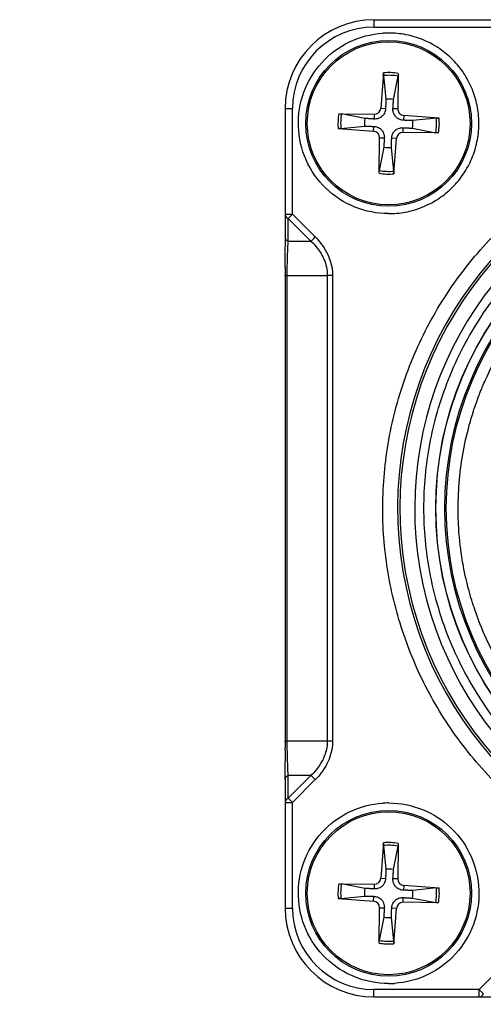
# Model space of a CAD drawing. Header units: millimetres. Extents: x 0 to 2376, y 0 to 1680.
# Tile 29 of 61: x 1205 to 1221, y 739 to 772. Entities that reach past the tile are written whole.
import ezdxf

# ---------------------------------------------------------------- set-up
doc = ezdxf.new("R2010")
doc.units = ezdxf.units.MM
doc.header["$LTSCALE"] = 0.2
doc.styles.add('Rainbow-4.0 Style', font='malgunsl.ttf')
doc.dimstyles.new('Rainbow-4.0 Style', dxfattribs={"dimtxt": 3.5, "dimasz": 2.5, "dimexe": 1, "dimexo": 1, "dimgap": 1, "dimtad": 1, "dimdsep": 46, "dimtxsty": 'Rainbow-4.0 Style', "dimcen": 0, "dimclrd": 251, "dimclre": 251, "dimclrt": 7, "dimazin": 3, "dimtp": 0.1, "dimtm": 0.1, "dimtfac": 0.61, "dimtmove": 0, "dimatfit": 3, "dimfxl": 1, "dimlwd": -1, "dimlwe": -1, "dimarcsym": 1})

# ---------------------------------------------------------------- blocks, each defined once
blk = doc.blocks.new('A$C497ffb74')
for p, q in [((-47.5, 57.5), (-47.5, 57.25)), ((-47.5, 57.5), (-43.105, 57.5)), ((-47.5, 57.25), (-43.511, 57.25)), ((-47.177, 55.703), (-47.262, 54.514)), ((-47.179, 55.612), (-47.095, 54.815)), ((-46.835, 54.804), (-46.683, 55.591)), ((-46.676, 55.682), (-46.694, 54.49)), ((-50.5, 54.5), (-50.25, 54.5)), ((-50.5, 54.5), (-50.5, 50.163)), ((-50.25, 50.933), (-50.25, 54.5)), ((-48.682, 54.324), (-47.49, 54.306)), ((-47.804, 54.165), (-48.591, 54.317)), ((-47.49, 54.306), (-47.492, 54.146)), ((-47.262, 54.514), (-47.103, 54.503)), ((-46.694, 54.49), (-46.854, 54.492)), ((-46.486, 54.262), (-46.497, 54.103)), ((-45.297, 54.177), (-46.486, 54.262)), ((-48.612, 53.821), (-47.815, 53.905)), ((-47.514, 53.738), (-47.503, 53.897)), ((-45.388, 54.179), (-46.185, 54.095)), ((-48.703, 53.823), (-47.514, 53.738)), ((-46.51, 53.694), (-46.508, 53.854)), ((-45.318, 53.676), (-46.51, 53.694)), ((-46.196, 53.835), (-45.409, 53.683)), ((-47.324, 52.318), (-47.306, 53.51)), ((-47.306, 53.51), (-47.146, 53.508)), ((-46.738, 53.486), (-46.897, 53.497)), ((-46.823, 52.297), (-46.738, 53.486)), ((-47.165, 53.196), (-47.317, 52.409)), ((-46.821, 52.388), (-46.905, 53.185)), ((-50.5, 50.933), (-50.25, 50.933)), ((-50.394, 50.789), (-50.25, 50.933)), ((-50.25, 50.933), (-49.48, 50.163)), ((-50.394, 50.789), (-49.625, 50.019)), ((-50.394, 50.019), (-50.394, 50.789)), ((-50.394, 50.019), (-49.625, 50.019)), ((-50.5, 48.864), (-50.427, 48.864)), ((-50.5, 48.864), (-50.5, 33.136)), ((-50.427, 48.864), (-49.073, 48.864)), ((-50.427, 33.136), (-50.427, 48.864)), ((-48.896, 48.864), (-49.073, 48.864)), ((-49.073, 48.864), (-49.073, 33.136)), ((-48.896, 48.864), (-48.896, 33.136)), ((-45.526, 43.569), (-45.529, 43.569)), ((-44.073, 37.536), (-44.073, 37.536)), ((-50.427, 33.136), (-50.5, 33.136)), ((-49.073, 33.136), (-50.427, 33.136)), ((-48.896, 33.136), (-49.073, 33.136)), ((-49.625, 31.981), (-50.394, 31.981)), ((-49.625, 31.981), (-50.394, 31.211)), ((-50.394, 31.211), (-50.394, 31.981)), ((-50.5, 31.837), (-50.5, 27.5)), ((-49.48, 31.837), (-50.25, 31.067)), ((-50.5, 31.067), (-50.25, 31.067)), ((-50.394, 31.211), (-50.25, 31.067)), ((-50.25, 27.5), (-50.25, 31.067)), ((-49.5, 29.748), (-49.5, 29.748)), ((-47.177, 29.703), (-47.262, 28.514)), ((-47.179, 29.612), (-47.095, 28.815)), ((-46.676, 29.682), (-46.694, 28.49)), ((-46.835, 28.804), (-46.683, 29.591)), ((-48.682, 28.324), (-47.49, 28.306)), ((-47.804, 28.165), (-48.591, 28.317)), ((-47.49, 28.306), (-47.492, 28.146)), ((-47.262, 28.514), (-47.103, 28.503)), ((-46.694, 28.49), (-46.854, 28.492)), ((-46.486, 28.262), (-46.497, 28.103)), ((-45.297, 28.177), (-46.486, 28.262)), ((-45.388, 28.179), (-46.185, 28.095)), ((-48.703, 27.823), (-47.514, 27.738)), ((-48.612, 27.821), (-47.815, 27.905)), ((-47.514, 27.738), (-47.503, 27.897)), ((-46.51, 27.694), (-46.508, 27.854)), ((-45.318, 27.676), (-46.51, 27.694)), ((-46.196, 27.835), (-45.409, 27.683)), ((-50.5, 27.5), (-50.25, 27.5)), ((-47.324, 26.318), (-47.306, 27.51)), ((-47.306, 27.51), (-47.146, 27.508)), ((-46.738, 27.486), (-46.897, 27.497)), ((-46.823, 26.297), (-46.738, 27.486)), ((-47.165, 27.196), (-47.317, 26.409)), ((-46.821, 26.388), (-46.905, 27.185)), ((-43.944, 24.75), (-43.175, 25.52)), ((-43.944, 24.75), (-47.5, 24.75)), ((-47.5, 24.5), (-47.5, 24.75)), ((-43.944, 24.75), (-43.8, 24.606)), ((-43.944, 24.5), (-43.944, 24.75)), ((-47.5, 24.5), (-43.175, 24.5))]:
    blk.add_line(p, q)
for centre, radius in [((-47, 54), 2.8), ((-47, 54), 2.75), ((-34, 41), 11.407), ((-34, 41), 11.403), ((-34, 41), 11.099), ((-34, 41), 11.051), ((-47, 28), 2.8), ((-47, 28), 2.75)]:
    blk.add_circle(centre, radius)
for centre, radius, start, end in [((-47.5, 54.5), 3, 90, 180), ((-47.5, 54.5), 2.75, 90, 180), ((-46.999, 54), 3.05, 90.0208, 93.7768), ((-47, 54), 1.622, 78.721, 96.3368), ((-47, 54), 1.713, 79.1105, 95.9474), ((-47, 54), 0.82, 78.4144, 96.6435), ((-47, 54), 1.713, 169.1105, 185.9474), ((-47, 54), 1.622, 168.721, 186.3368), ((-47.487, 54.531), 0.225, 269.141, 355.9169), ((-46.469, 54.487), 0.225, 179.141, 265.9169), ((-47, 54), 0.82, 168.4144, 186.6435), ((-47, 54), 0.82, 348.4144, 6.6435), ((-47, 54), 1.622, 348.721, 6.3368), ((-47, 54), 1.713, 349.1105, 5.9474), ((-47.531, 53.513), 0.225, 359.141, 85.9169), ((-46.513, 53.469), 0.225, 89.141, 175.9169), ((-47, 54), 0.82, 258.4144, 276.6435), ((-34, 41), 12.697, 114.3067, 65.6933), ((-47, 54), 1.713, 259.1105, 275.9474), ((-47, 54), 1.622, 258.721, 276.3368), ((-34, 41), 12.619, 114.4631, 65.5369), ((-47.002, 54), 3.05, 270.0414, 273.7974), ((-44.005, 44.65), 0.4, 251.095, 252.7438), ((-44.005, 37.35), 0.4, 109.1631, 109.3415), ((-46.999, 28.001), 3.049, 90.0201, 93.7774), ((-47, 28), 1.622, 78.721, 96.3368), ((-47, 28), 1.713, 79.1105, 95.9474), ((-47, 28), 0.82, 78.4144, 96.6435), ((-47, 28), 1.713, 169.1105, 185.9474), ((-47, 28), 1.622, 168.721, 186.3368), ((-47.487, 28.531), 0.225, 269.141, 355.9169), ((-46.469, 28.487), 0.225, 179.141, 265.9169), ((-47, 28), 0.82, 168.4144, 186.6435), ((-47, 28), 0.82, 348.4144, 6.6435), ((-47, 28), 1.622, 348.721, 6.3368), ((-47, 28), 1.713, 349.1105, 5.9474), ((-47.531, 27.513), 0.225, 359.141, 85.9169), ((-46.513, 27.469), 0.225, 89.141, 175.9169), ((-47.5, 27.5), 3, 180, 270), ((-47.5, 27.5), 2.75, 180, 270), ((-47, 28), 0.82, 258.4144, 276.6435), ((-47, 28), 1.713, 259.1105, 275.9474), ((-47, 28), 1.622, 258.721, 276.3368), ((-47.002, 28), 3.05, 270.0414, 273.7974)]:
    blk.add_arc(centre, radius, start, end)
for centre, major_axis, ratio, start_param, end_param in [((-34, 41), (2.909, -11.765), 0.999998, 3.326169, 6.040807), ((-50.25, 50.933), (-0.25, 0), 0.707107, 6.283185, 7.238507), ((-50.25, 50.163), (-0.25, 0), 0.707144, 6.283172, 7.238499), ((-49.48, 50.163), (-0.177, -0.177), 0.000012, 0.615486, 1.570821), ((-50.25, 31.837), (-0.25, 0), 0.707101, 5.327889, 6.283222), ((-49.48, 31.837), (-0.177, 0.177), 0.000012, 4.712367, 5.667705), ((-50.25, 31.067), (-0.25, 0), 0.707107, 5.327872, 6.283182), ((-43.944, 24.75), (0, -0.25), 0.707107, 6.283185, 7.238507)]:
    blk.add_ellipse(centre, major_axis=major_axis, ratio=ratio, start_param=start_param, end_param=end_param)
for points, knots in [([(-47, 50.95), (-47.398, 50.951), (-47.779, 51.025), (-48.145, 51.173), (-48.511, 51.321), (-48.836, 51.532), (-49.121, 51.808), (-49.406, 52.084), (-49.629, 52.402), (-49.789, 52.763), (-49.949, 53.124), (-50.036, 53.503), (-50.048, 53.9), (-50.061, 54.298), (-50, 54.681), (-49.865, 55.051), (-49.729, 55.421), (-49.527, 55.754), (-49.26, 56.048), (-48.993, 56.343), (-48.681, 56.576), (-48.325, 56.747), (-47.969, 56.919), (-47.594, 57.017), (-47.2, 57.043)], [0, 0, 0, 0, 0.125, 0.125, 0.125, 0.25, 0.25, 0.25, 0.375, 0.375, 0.375, 0.5, 0.5, 0.5, 0.625, 0.625, 0.625, 0.75, 0.75, 0.75, 0.875, 0.875, 0.875, 1, 1, 1, 1]), ([(-47.179, 55.612), (-47.18, 55.617), (-47.18, 55.624), (-47.18, 55.64), (-47.18, 55.652), (-47.179, 55.676), (-47.178, 55.691), (-47.177, 55.703)], [0.03461835, 0.03461835, 0.03461835, 0.03461835, 0.03765262, 0.03765262, 0.04141077, 0.04141077, 0.04522071, 0.04522071, 0.04522071, 0.04522071]), ([(-46.676, 55.682), (-46.677, 55.669), (-46.677, 55.654), (-46.678, 55.631), (-46.679, 55.618), (-46.681, 55.602), (-46.682, 55.596), (-46.683, 55.591)], [0.01516537, 0.01516537, 0.01516537, 0.01516537, 0.01897531, 0.01897531, 0.02273345, 0.02273345, 0.02576772, 0.02576772, 0.02576772, 0.02576772]), ([(-48.682, 54.324), (-48.669, 54.323), (-48.654, 54.323), (-48.631, 54.322), (-48.618, 54.321), (-48.602, 54.319), (-48.596, 54.318), (-48.591, 54.317)], [0.01516537, 0.01516537, 0.01516537, 0.01516537, 0.01897531, 0.01897531, 0.02273345, 0.02273345, 0.02576772, 0.02576772, 0.02576772, 0.02576772]), ([(-47.103, 54.503), (-47.104, 54.463), (-47.112, 54.423), (-47.133, 54.362), (-47.146, 54.335), (-47.179, 54.284), (-47.199, 54.26), (-47.242, 54.221), (-47.268, 54.203), (-47.321, 54.174), (-47.349, 54.164), (-47.412, 54.148), (-47.453, 54.143), (-47.492, 54.146)], [0.17143637, 0.17143637, 0.17143637, 0.17143637, 0.18383716, 0.18383716, 0.19255902, 0.19255902, 0.20128088, 0.20128088, 0.21000275, 0.21000275, 0.21872461, 0.21872461, 0.2311254, 0.2311254, 0.2311254, 0.2311254]), ([(-46.497, 54.103), (-46.537, 54.104), (-46.577, 54.112), (-46.638, 54.133), (-46.665, 54.146), (-46.716, 54.179), (-46.74, 54.199), (-46.779, 54.242), (-46.797, 54.268), (-46.826, 54.321), (-46.836, 54.349), (-46.852, 54.412), (-46.857, 54.453), (-46.854, 54.492)], [0.17143637, 0.17143637, 0.17143637, 0.17143637, 0.18383716, 0.18383716, 0.19255902, 0.19255902, 0.20128088, 0.20128088, 0.21000275, 0.21000275, 0.21872461, 0.21872461, 0.2311254, 0.2311254, 0.2311254, 0.2311254]), ([(-47.503, 53.897), (-47.463, 53.896), (-47.423, 53.888), (-47.362, 53.867), (-47.335, 53.854), (-47.284, 53.821), (-47.26, 53.801), (-47.221, 53.758), (-47.203, 53.732), (-47.174, 53.679), (-47.164, 53.651), (-47.148, 53.588), (-47.143, 53.547), (-47.146, 53.508)], [0.17143637, 0.17143637, 0.17143637, 0.17143637, 0.18383716, 0.18383716, 0.19255902, 0.19255902, 0.20128088, 0.20128088, 0.21000275, 0.21000275, 0.21872461, 0.21872461, 0.2311254, 0.2311254, 0.2311254, 0.2311254]), ([(-45.388, 54.179), (-45.383, 54.18), (-45.376, 54.18), (-45.36, 54.18), (-45.348, 54.18), (-45.324, 54.179), (-45.309, 54.178), (-45.297, 54.177)], [0.03461835, 0.03461835, 0.03461835, 0.03461835, 0.03765262, 0.03765262, 0.04141077, 0.04141077, 0.04522071, 0.04522071, 0.04522071, 0.04522071]), ([(-48.612, 53.821), (-48.617, 53.82), (-48.624, 53.82), (-48.64, 53.82), (-48.652, 53.82), (-48.676, 53.821), (-48.691, 53.822), (-48.703, 53.823)], [0.03461835, 0.03461835, 0.03461835, 0.03461835, 0.03765262, 0.03765262, 0.04141077, 0.04141077, 0.04522071, 0.04522071, 0.04522071, 0.04522071]), ([(-46.897, 53.497), (-46.896, 53.537), (-46.888, 53.577), (-46.867, 53.638), (-46.854, 53.665), (-46.821, 53.716), (-46.801, 53.74), (-46.758, 53.779), (-46.732, 53.797), (-46.679, 53.826), (-46.651, 53.836), (-46.588, 53.852), (-46.547, 53.857), (-46.508, 53.854)], [0.17143637, 0.17143637, 0.17143637, 0.17143637, 0.18383716, 0.18383716, 0.19255902, 0.19255902, 0.20128088, 0.20128088, 0.21000275, 0.21000275, 0.21872461, 0.21872461, 0.2311254, 0.2311254, 0.2311254, 0.2311254]), ([(-45.318, 53.676), (-45.331, 53.677), (-45.346, 53.677), (-45.369, 53.678), (-45.382, 53.679), (-45.398, 53.681), (-45.404, 53.682), (-45.409, 53.683)], [0.01516537, 0.01516537, 0.01516537, 0.01516537, 0.01897531, 0.01897531, 0.02273345, 0.02273345, 0.02576772, 0.02576772, 0.02576772, 0.02576772]), ([(-34, 27.803), (-34.722, 27.803), (-35.428, 27.859), (-36.119, 27.971), (-36.835, 28.088), (-37.548, 28.267), (-38.257, 28.508), (-38.981, 28.755), (-39.679, 29.062), (-40.35, 29.431), (-41.026, 29.802), (-41.665, 30.229), (-42.266, 30.712), (-42.863, 31.191), (-43.42, 31.728), (-43.939, 32.322), (-44.446, 32.903), (-44.894, 33.513), (-45.282, 34.153), (-45.662, 34.778), (-45.987, 35.431), (-46.258, 36.111), (-46.524, 36.776), (-46.734, 37.459), (-46.888, 38.158), (-47.043, 38.863), (-47.14, 39.565), (-47.18, 40.264), (-47.22, 40.989), (-47.199, 41.723), (-47.116, 42.468), (-47.031, 43.228), (-46.88, 43.975), (-46.665, 44.711), (-46.448, 45.451), (-46.169, 46.166), (-45.826, 46.857), (-45.487, 47.543), (-45.083, 48.203), (-44.615, 48.837), (-44.157, 49.457), (-43.657, 50.026), (-43.116, 50.543), (-42.587, 51.048), (-42.02, 51.507), (-41.414, 51.918), (-40.821, 52.32), (-40.2, 52.672), (-39.55, 52.974)], [0, 0, 0, 0, 0.0625, 0.0625, 0.0625, 0.125, 0.125, 0.125, 0.1875, 0.1875, 0.1875, 0.25, 0.25, 0.25, 0.3125, 0.3125, 0.3125, 0.375, 0.375, 0.375, 0.4375, 0.4375, 0.4375, 0.5, 0.5, 0.5, 0.5625, 0.5625, 0.5625, 0.625, 0.625, 0.625, 0.6875, 0.6875, 0.6875, 0.75, 0.75, 0.75, 0.8125, 0.8125, 0.8125, 0.875, 0.875, 0.875, 0.9375, 0.9375, 0.9375, 1, 1, 1, 1]), ([(-34, 29.193), (-34.741, 29.193), (-35.461, 29.258), (-36.158, 29.388), (-36.892, 29.524), (-37.621, 29.736), (-38.346, 30.022), (-39.091, 30.317), (-39.8, 30.685), (-40.471, 31.125), (-41.149, 31.569), (-41.775, 32.078), (-42.348, 32.652), (-42.916, 33.219), (-43.428, 33.852), (-43.884, 34.551), (-44.326, 35.23), (-44.691, 35.931), (-44.978, 36.654), (-45.116, 37.005), (-45.241, 37.371), (-45.35, 37.754), (-45.456, 38.125), (-45.543, 38.491), (-45.609, 38.852), (-45.741, 39.561), (-45.806, 40.277), (-45.807, 41), (-45.807, 41.741), (-45.742, 42.46), (-45.612, 43.158), (-45.476, 43.892), (-45.264, 44.621), (-44.978, 45.346), (-44.683, 46.091), (-44.315, 46.8), (-43.875, 47.471), (-43.431, 48.149), (-42.922, 48.775), (-42.348, 49.348), (-41.781, 49.916), (-41.148, 50.428), (-40.449, 50.884), (-39.77, 51.326), (-39.069, 51.691), (-38.346, 51.978), (-37.995, 52.116), (-37.629, 52.241), (-37.246, 52.35), (-36.875, 52.456), (-36.509, 52.543), (-36.148, 52.609), (-35.439, 52.741), (-34.723, 52.807), (-34, 52.807)], [0, 0, 0, 0, 0.0625, 0.0625, 0.0625, 0.125, 0.125, 0.125, 0.1875, 0.1875, 0.1875, 0.25, 0.25, 0.25, 0.3125, 0.3125, 0.3125, 0.375, 0.375, 0.375, 0.40625, 0.40625, 0.40625, 0.4375, 0.4375, 0.4375, 0.5, 0.5, 0.5, 0.5625, 0.5625, 0.5625, 0.625, 0.625, 0.625, 0.6875, 0.6875, 0.6875, 0.75, 0.75, 0.75, 0.8125, 0.8125, 0.8125, 0.875, 0.875, 0.875, 0.90625, 0.90625, 0.90625, 0.9375, 0.9375, 0.9375, 1, 1, 1, 1]), ([(-47.324, 52.318), (-47.323, 52.331), (-47.323, 52.346), (-47.322, 52.369), (-47.321, 52.382), (-47.319, 52.398), (-47.318, 52.404), (-47.317, 52.409)], [0.01516537, 0.01516537, 0.01516537, 0.01516537, 0.01897531, 0.01897531, 0.02273345, 0.02273345, 0.02576772, 0.02576772, 0.02576772, 0.02576772]), ([(-46.821, 52.388), (-46.82, 52.383), (-46.82, 52.376), (-46.82, 52.36), (-46.82, 52.348), (-46.821, 52.324), (-46.822, 52.309), (-46.823, 52.297)], [0.03461835, 0.03461835, 0.03461835, 0.03461835, 0.03765262, 0.03765262, 0.04141077, 0.04141077, 0.04522071, 0.04522071, 0.04522071, 0.04522071]), ([(-34, 30.349), (-34.65, 30.349), (-35.299, 30.408), (-35.938, 30.526), (-36.272, 30.588), (-36.603, 30.666), (-36.929, 30.761), (-36.958, 30.769), (-37.015, 30.785), (-37.099, 30.811), (-37.182, 30.836), (-37.293, 30.871), (-37.43, 30.917), (-37.554, 30.959), (-37.656, 30.996), (-37.738, 31.026), (-37.819, 31.057), (-37.88, 31.08), (-37.921, 31.096), (-37.998, 31.127), (-38.118, 31.175), (-38.279, 31.246), (-38.44, 31.317), (-38.642, 31.411), (-38.88, 31.535), (-39.25, 31.727), (-39.56, 31.915), (-39.818, 32.083), (-39.944, 32.166), (-40.083, 32.26), (-40.232, 32.367), (-40.381, 32.474), (-40.541, 32.595), (-40.71, 32.731), (-40.922, 32.902), (-41.094, 33.054), (-41.229, 33.178), (-41.365, 33.303), (-41.464, 33.401), (-41.532, 33.468), (-42.044, 33.981), (-42.504, 34.546), (-42.903, 35.152), (-43.301, 35.758), (-43.637, 36.405), (-43.904, 37.079), (-43.938, 37.165), (-43.986, 37.29), (-44.045, 37.455), (-44.103, 37.62), (-44.172, 37.825), (-44.244, 38.073), (-44.353, 38.451), (-44.425, 38.78), (-44.476, 39.053), (-44.525, 39.319), (-44.575, 39.643), (-44.609, 40.026), (-44.63, 40.265), (-44.64, 40.467), (-44.646, 40.629), (-44.651, 40.791), (-44.651, 40.915), (-44.651, 41), (-44.651, 41.65), (-44.592, 42.299), (-44.474, 42.938), (-44.412, 43.272), (-44.334, 43.603), (-44.239, 43.929), (-44.231, 43.958), (-44.215, 44.014), (-44.19, 44.098), (-44.164, 44.182), (-44.13, 44.293), (-44.083, 44.43), (-44.041, 44.554), (-44.004, 44.656), (-43.974, 44.738), (-43.943, 44.819), (-43.92, 44.88), (-43.904, 44.921), (-43.873, 44.998), (-43.825, 45.118), (-43.754, 45.279), (-43.683, 45.44), (-43.589, 45.642), (-43.465, 45.88), (-43.273, 46.25), (-43.085, 46.56), (-42.917, 46.818), (-42.834, 46.944), (-42.74, 47.083), (-42.633, 47.232), (-42.526, 47.381), (-42.405, 47.541), (-42.269, 47.71), (-42.098, 47.922), (-41.946, 48.094), (-41.822, 48.229), (-41.697, 48.365), (-41.599, 48.464), (-41.532, 48.532), (-41.019, 49.044), (-40.454, 49.504), (-39.848, 49.903), (-39.242, 50.301), (-38.595, 50.637), (-37.921, 50.904), (-37.835, 50.937), (-37.71, 50.986), (-37.545, 51.045), (-37.38, 51.103), (-37.175, 51.172), (-36.927, 51.244), (-36.549, 51.353), (-36.221, 51.425), (-35.947, 51.476), (-35.682, 51.525), (-35.358, 51.575), (-34.974, 51.609), (-34.736, 51.63), (-34.535, 51.64), (-34.372, 51.645), (-34.21, 51.651), (-34.086, 51.651), (-34, 51.651)], [0, 0, 0, 0, 0.0625, 0.0625, 0.0625, 0.09375, 0.09375, 0.09375, 0.101562, 0.101562, 0.101562, 0.109375, 0.109375, 0.109375, 0.117188, 0.117188, 0.117188, 0.125, 0.125, 0.125, 0.140625, 0.140625, 0.140625, 0.15625, 0.15625, 0.15625, 0.1875, 0.1875, 0.1875, 0.203125, 0.203125, 0.203125, 0.21875, 0.21875, 0.21875, 0.234375, 0.234375, 0.234375, 0.25, 0.25, 0.25, 0.3125, 0.3125, 0.3125, 0.375, 0.375, 0.375, 0.390625, 0.390625, 0.390625, 0.40625, 0.40625, 0.40625, 0.4375, 0.4375, 0.4375, 0.46875, 0.46875, 0.46875, 0.484375, 0.484375, 0.484375, 0.5, 0.5, 0.5, 0.5625, 0.5625, 0.5625, 0.59375, 0.59375, 0.59375, 0.601562, 0.601562, 0.601562, 0.609375, 0.609375, 0.609375, 0.617188, 0.617188, 0.617188, 0.625, 0.625, 0.625, 0.640625, 0.640625, 0.640625, 0.65625, 0.65625, 0.65625, 0.6875, 0.6875, 0.6875, 0.703125, 0.703125, 0.703125, 0.71875, 0.71875, 0.71875, 0.734375, 0.734375, 0.734375, 0.75, 0.75, 0.75, 0.8125, 0.8125, 0.8125, 0.875, 0.875, 0.875, 0.890625, 0.890625, 0.890625, 0.90625, 0.90625, 0.90625, 0.9375, 0.9375, 0.9375, 0.96875, 0.96875, 0.96875, 0.984375, 0.984375, 0.984375, 1, 1, 1, 1]), ([(-50.5, 50.163), (-50.5, 50.162), (-50.5, 50.082), (-50.501, 49.886), (-50.501, 49.87), (-50.501, 49.853), (-50.501, 49.837)], [0.0000022, 0.0000022, 0.0000022, 0.0000022, 0.25, 0.25, 0.25, 0.294964, 0.294964, 0.294964, 0.294964]), ([(-50.427, 48.864), (-50.427, 48.898), (-50.427, 48.932), (-50.427, 48.966), (-50.426, 49.117), (-50.423, 49.265), (-50.419, 49.404), (-50.418, 49.434), (-50.417, 49.463), (-50.416, 49.491), (-50.415, 49.518), (-50.413, 49.619), (-50.407, 49.772), (-50.402, 49.881), (-50.398, 49.957), (-50.395, 50.009), (-50.395, 50.012), (-50.395, 50.016), (-50.394, 50.019)], [0, 0, 0, 0, 0.078565, 0.078565, 0.078565, 0.426328, 0.426328, 0.426328, 0.5, 0.5, 0.5, 0.75, 0.75, 0.75, 0.983944, 0.983944, 0.983944, 1, 1, 1, 1]), ([(-49.625, 50.019), (-49.622, 50.016), (-49.601, 49.998), (-49.565, 49.961), (-49.526, 49.921), (-49.469, 49.86), (-49.401, 49.772), (-49.313, 49.656), (-49.26, 49.559), (-49.226, 49.491), (-49.212, 49.463), (-49.199, 49.435), (-49.187, 49.406), (-49.115, 49.234), (-49.074, 49.05), (-49.073, 48.864)], [0.000013, 0.000013, 0.000013, 0.000013, 0.1194582, 0.1194582, 0.1194582, 0.25, 0.25, 0.25, 0.5, 0.5, 0.5, 0.5722247, 0.5722247, 0.5722247, 1, 1, 1, 1]), ([(-49.48, 50.163), (-49.308, 49.992), (-49.159, 49.791), (-49.055, 49.566), (-49.041, 49.535), (-49.028, 49.504), (-49.016, 49.473), (-48.929, 49.252), (-48.897, 49.043), (-48.896, 48.864)], [-1, -1, -1, -1, -0.5, -0.5, -0.5, -0.4388658, -0.4388658, -0.4388658, -0.0000005, -0.0000005, -0.0000005, -0.0000005]), ([(-50.501, 49.137), (-50.501, 49.313), (-50.501, 49.486), (-50.501, 49.711), (-50.501, 49.775), (-50.501, 49.837)], [0, 0, 0, 0, 0.05365823, 0.05365823, 0.07601571, 0.07601571, 0.07601571, 0.07601571]), ([(-50.394, 31.981), (-50.395, 31.984), (-50.396, 32.002), (-50.398, 32.039), (-50.4, 32.079), (-50.403, 32.14), (-50.407, 32.228), (-50.411, 32.344), (-50.414, 32.441), (-50.416, 32.509), (-50.417, 32.537), (-50.418, 32.565), (-50.419, 32.594), (-50.423, 32.766), (-50.426, 32.95), (-50.427, 33.136)], [0.0000075, 0.0000075, 0.0000075, 0.0000075, 0.1195135, 0.1195135, 0.1195135, 0.25, 0.25, 0.25, 0.5, 0.5, 0.5, 0.5722247, 0.5722247, 0.5722247, 1, 1, 1, 1]), ([(-49.073, 33.136), (-49.073, 33.102), (-49.075, 33.068), (-49.077, 33.034), (-49.089, 32.884), (-49.127, 32.735), (-49.186, 32.596), (-49.198, 32.566), (-49.212, 32.537), (-49.226, 32.509), (-49.24, 32.482), (-49.285, 32.381), (-49.401, 32.228), (-49.469, 32.139), (-49.527, 32.078), (-49.567, 32.038), (-49.6, 32.004), (-49.62, 31.986), (-49.625, 31.981)], [0, 0, 0, 0, 0.0783483, 0.0783483, 0.0783483, 0.4263239, 0.4263239, 0.4263239, 0.5, 0.5, 0.5, 0.75, 0.75, 0.75, 0.8857961, 0.8857961, 0.8857961, 0.9999955, 0.9999955, 0.9999955, 0.9999955]), ([(-48.896, 33.136), (-48.897, 32.955), (-48.929, 32.747), (-49.015, 32.529), (-49.027, 32.498), (-49.04, 32.466), (-49.055, 32.435), (-49.092, 32.355), (-49.148, 32.246), (-49.238, 32.12), (-49.378, 31.923), (-49.475, 31.842), (-49.48, 31.837)], [-1, -1, -1, -1, -0.5625416, -0.5625416, -0.5625416, -0.5, -0.5, -0.5, -0.25, -0.25, -0.25, -0.0000005, -0.0000005, -0.0000005, -0.0000005]), ([(-50.501, 32.835), (-50.501, 32.779), (-50.501, 32.724), (-50.501, 32.669), (-50.501, 32.639), (-50.501, 32.596), (-50.501, 32.543), (-50.501, 32.538), (-50.501, 32.532), (-50.501, 32.527), (-50.501, 32.501), (-50.501, 32.475), (-50.501, 32.449)], [0.2414533, 0.2414533, 0.2414533, 0.2414533, 0.35, 0.35, 0.35, 0.425, 0.425, 0.425, 0.4352378, 0.4352378, 0.4352378, 0.4864905, 0.4864905, 0.4864905, 0.4864905]), ([(-47, 24.95), (-47.398, 24.951), (-47.779, 25.025), (-48.145, 25.173), (-48.511, 25.321), (-48.836, 25.532), (-49.121, 25.808), (-49.406, 26.084), (-49.629, 26.402), (-49.789, 26.763), (-49.949, 27.124), (-50.036, 27.503), (-50.048, 27.9), (-50.061, 28.298), (-50, 28.681), (-49.865, 29.051), (-49.729, 29.421), (-49.527, 29.754), (-49.26, 30.048), (-48.993, 30.343), (-48.681, 30.576), (-48.325, 30.747), (-47.969, 30.919), (-47.594, 31.017), (-47.2, 31.043)], [0, 0, 0, 0, 0.125, 0.125, 0.125, 0.25, 0.25, 0.25, 0.375, 0.375, 0.375, 0.5, 0.5, 0.5, 0.625, 0.625, 0.625, 0.75, 0.75, 0.75, 0.875, 0.875, 0.875, 1, 1, 1, 1]), ([(-47, 31.05), (-46.602, 31.049), (-46.221, 30.975), (-45.855, 30.827), (-45.489, 30.679), (-45.164, 30.468), (-44.879, 30.192), (-44.594, 29.916), (-44.371, 29.598), (-44.211, 29.237), (-44.051, 28.876), (-43.964, 28.497), (-43.952, 28.1), (-43.939, 27.702), (-44, 27.319), (-44.135, 26.949), (-44.271, 26.579), (-44.473, 26.246), (-44.74, 25.952), (-45.007, 25.657), (-45.319, 25.424), (-45.675, 25.253), (-46.031, 25.081), (-46.406, 24.982), (-46.8, 24.957)], [0, 0, 0, 0, 0.125, 0.125, 0.125, 0.25, 0.25, 0.25, 0.375, 0.375, 0.375, 0.5, 0.5, 0.5, 0.625, 0.625, 0.625, 0.75, 0.75, 0.75, 0.875, 0.875, 0.875, 1, 1, 1, 1]), ([(-47.179, 29.612), (-47.18, 29.617), (-47.18, 29.624), (-47.18, 29.64), (-47.18, 29.652), (-47.179, 29.676), (-47.178, 29.691), (-47.177, 29.703)], [0.03461835, 0.03461835, 0.03461835, 0.03461835, 0.03765262, 0.03765262, 0.04141077, 0.04141077, 0.04522071, 0.04522071, 0.04522071, 0.04522071]), ([(-46.676, 29.682), (-46.677, 29.669), (-46.677, 29.654), (-46.678, 29.631), (-46.679, 29.618), (-46.681, 29.602), (-46.682, 29.596), (-46.683, 29.591)], [0.01516537, 0.01516537, 0.01516537, 0.01516537, 0.01897531, 0.01897531, 0.02273345, 0.02273345, 0.02576772, 0.02576772, 0.02576772, 0.02576772]), ([(-48.682, 28.324), (-48.669, 28.323), (-48.654, 28.323), (-48.631, 28.322), (-48.618, 28.321), (-48.602, 28.319), (-48.596, 28.318), (-48.591, 28.317)], [0.01516537, 0.01516537, 0.01516537, 0.01516537, 0.01897531, 0.01897531, 0.02273345, 0.02273345, 0.02576772, 0.02576772, 0.02576772, 0.02576772]), ([(-47.103, 28.503), (-47.104, 28.463), (-47.112, 28.423), (-47.133, 28.362), (-47.146, 28.335), (-47.179, 28.284), (-47.199, 28.26), (-47.242, 28.221), (-47.268, 28.203), (-47.321, 28.174), (-47.349, 28.164), (-47.412, 28.148), (-47.453, 28.143), (-47.492, 28.146)], [0.17143637, 0.17143637, 0.17143637, 0.17143637, 0.18383716, 0.18383716, 0.19255902, 0.19255902, 0.20128088, 0.20128088, 0.21000275, 0.21000275, 0.21872461, 0.21872461, 0.2311254, 0.2311254, 0.2311254, 0.2311254]), ([(-46.497, 28.103), (-46.537, 28.104), (-46.577, 28.112), (-46.638, 28.133), (-46.665, 28.146), (-46.716, 28.179), (-46.74, 28.199), (-46.779, 28.242), (-46.797, 28.268), (-46.826, 28.321), (-46.836, 28.349), (-46.852, 28.412), (-46.857, 28.453), (-46.854, 28.492)], [0.17143637, 0.17143637, 0.17143637, 0.17143637, 0.18383716, 0.18383716, 0.19255902, 0.19255902, 0.20128088, 0.20128088, 0.21000275, 0.21000275, 0.21872461, 0.21872461, 0.2311254, 0.2311254, 0.2311254, 0.2311254]), ([(-45.388, 28.179), (-45.383, 28.18), (-45.376, 28.18), (-45.36, 28.18), (-45.348, 28.18), (-45.324, 28.179), (-45.309, 28.178), (-45.297, 28.177)], [0.03461835, 0.03461835, 0.03461835, 0.03461835, 0.03765262, 0.03765262, 0.04141077, 0.04141077, 0.04522071, 0.04522071, 0.04522071, 0.04522071]), ([(-48.612, 27.821), (-48.617, 27.82), (-48.624, 27.82), (-48.64, 27.82), (-48.652, 27.82), (-48.676, 27.821), (-48.691, 27.822), (-48.703, 27.823)], [0.03461835, 0.03461835, 0.03461835, 0.03461835, 0.03765262, 0.03765262, 0.04141077, 0.04141077, 0.04522071, 0.04522071, 0.04522071, 0.04522071]), ([(-47.503, 27.897), (-47.463, 27.896), (-47.423, 27.888), (-47.362, 27.867), (-47.335, 27.854), (-47.284, 27.821), (-47.26, 27.801), (-47.221, 27.758), (-47.203, 27.732), (-47.174, 27.679), (-47.164, 27.651), (-47.148, 27.588), (-47.143, 27.547), (-47.146, 27.508)], [0.17143637, 0.17143637, 0.17143637, 0.17143637, 0.18383716, 0.18383716, 0.19255902, 0.19255902, 0.20128088, 0.20128088, 0.21000275, 0.21000275, 0.21872461, 0.21872461, 0.2311254, 0.2311254, 0.2311254, 0.2311254]), ([(-46.897, 27.497), (-46.896, 27.537), (-46.888, 27.577), (-46.867, 27.638), (-46.854, 27.665), (-46.821, 27.716), (-46.801, 27.74), (-46.758, 27.779), (-46.732, 27.797), (-46.679, 27.826), (-46.651, 27.836), (-46.588, 27.852), (-46.547, 27.857), (-46.508, 27.854)], [0.17143637, 0.17143637, 0.17143637, 0.17143637, 0.18383716, 0.18383716, 0.19255902, 0.19255902, 0.20128088, 0.20128088, 0.21000275, 0.21000275, 0.21872461, 0.21872461, 0.2311254, 0.2311254, 0.2311254, 0.2311254]), ([(-45.318, 27.676), (-45.331, 27.677), (-45.346, 27.677), (-45.369, 27.678), (-45.382, 27.679), (-45.398, 27.681), (-45.404, 27.682), (-45.409, 27.683)], [0.01516537, 0.01516537, 0.01516537, 0.01516537, 0.01897531, 0.01897531, 0.02273345, 0.02273345, 0.02576772, 0.02576772, 0.02576772, 0.02576772]), ([(-47.324, 26.318), (-47.323, 26.331), (-47.323, 26.346), (-47.322, 26.369), (-47.321, 26.382), (-47.319, 26.398), (-47.318, 26.404), (-47.317, 26.409)], [0.01516537, 0.01516537, 0.01516537, 0.01516537, 0.01897531, 0.01897531, 0.02273345, 0.02273345, 0.02576772, 0.02576772, 0.02576772, 0.02576772]), ([(-46.821, 26.388), (-46.82, 26.383), (-46.82, 26.376), (-46.82, 26.36), (-46.82, 26.348), (-46.821, 26.324), (-46.822, 26.309), (-46.823, 26.297)], [0.03461835, 0.03461835, 0.03461835, 0.03461835, 0.03765262, 0.03765262, 0.04141077, 0.04141077, 0.04522071, 0.04522071, 0.04522071, 0.04522071])]:
    blk.add_open_spline(points, degree=3, knots=knots)
for points in [[(-46.8, 50.957), (-46.605, 50.969), (-46.218, 51.033), (-45.665, 51.237), (-45.161, 51.542), (-44.726, 51.939), (-44.374, 52.411), (-44.118, 52.942), (-43.969, 53.513), (-43.932, 54.101), (-44.008, 54.685), (-44.194, 55.244), (-44.483, 55.757), (-44.865, 56.206), (-45.326, 56.573), (-45.849, 56.845), (-46.414, 57.013), (-46.805, 57.05), (-47, 57.05)], [(-50.501, 49.138), (-50.5, 49.041), (-50.5, 48.955), (-50.5, 48.882)], [(-50.5, 48.864), (-50.5, 48.87), (-50.5, 48.876), (-50.5, 48.882)], [(-44.071, 44.462), (-44.065, 44.46), (-44.059, 44.458), (-44.053, 44.457)], [(-50.5, 33.118), (-50.5, 33.124), (-50.5, 33.13), (-50.5, 33.136)], [(-50.5, 33.118), (-50.5, 33.06), (-50.5, 32.991), (-50.5, 32.913)], [(-50.501, 32.835), (-50.501, 32.861), (-50.501, 32.887), (-50.5, 32.913)], [(-50.5, 31.843), (-50.5, 32.018), (-50.501, 32.224), (-50.501, 32.449)], [(-50.5, 31.843), (-50.5, 31.841), (-50.5, 31.839), (-50.5, 31.837)]]:
    blk.add_open_spline(points, degree=3)
for points, weights in [([(-47.095, 54.815), (-47.1, 54.623), (-47.103, 54.503)], [1, 1.25721835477, 1.49274833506]), ([(-46.854, 54.492), (-46.847, 54.612), (-46.835, 54.804)], [1.49274833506, 1.25721835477, 1]), ([(-47.815, 53.905), (-47.623, 53.9), (-47.503, 53.897)], [1, 1.25721835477, 1.49274833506]), ([(-47.492, 54.146), (-47.612, 54.153), (-47.804, 54.165)], [1.49274833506, 1.25721835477, 1]), ([(-46.185, 54.095), (-46.377, 54.1), (-46.497, 54.103)], [1, 1.25721835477, 1.49274833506]), ([(-46.508, 53.854), (-46.388, 53.847), (-46.196, 53.835)], [1.49274833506, 1.25721835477, 1]), ([(-47.146, 53.508), (-47.153, 53.388), (-47.165, 53.196)], [1.49274833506, 1.25721835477, 1]), ([(-46.905, 53.185), (-46.9, 53.377), (-46.897, 53.497)], [1, 1.25721835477, 1.49274833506]), ([(-47.095, 28.815), (-47.1, 28.623), (-47.103, 28.503)], [1, 1.25721835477, 1.49274833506]), ([(-46.854, 28.492), (-46.847, 28.612), (-46.835, 28.804)], [1.49274833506, 1.25721835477, 1]), ([(-47.492, 28.146), (-47.612, 28.153), (-47.804, 28.165)], [1.49274833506, 1.25721835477, 1]), ([(-46.185, 28.095), (-46.377, 28.1), (-46.497, 28.103)], [1, 1.25721835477, 1.49274833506]), ([(-47.815, 27.905), (-47.623, 27.9), (-47.503, 27.897)], [1, 1.25721835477, 1.49274833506]), ([(-46.508, 27.854), (-46.388, 27.847), (-46.196, 27.835)], [1.49274833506, 1.25721835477, 1]), ([(-47.146, 27.508), (-47.153, 27.388), (-47.165, 27.196)], [1.49274833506, 1.25721835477, 1]), ([(-46.905, 27.185), (-46.9, 27.377), (-46.897, 27.497)], [1, 1.25721835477, 1.49274833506])]:
    blk.add_rational_spline(points, weights, degree=2)

msp = doc.modelspace()

# ---------------------------------------------------------------- block references
msp.add_blockref('A$C497ffb74', (1264.533, 714.813))

# ---------------------------------------------------------------- leaders
at = {"annotation_type": 0, "has_hookline": 1, "hookline_direction": 0}
for points, text_width in [([(1124.733, 770.463), (1193.036, 591.105), (1203.036, 591.105)], 192.764), ([(1174.497, 757.813), (1233.037, 632.073), (1243.037, 632.073)], 244.377)]:
    msp.add_leader(points, dimstyle='Rainbow-4.0 Style', override={"dimscale": 4, "dimgap": 1, "dimtad": 1}, dxfattribs=dict(at, text_width=text_width))

doc.saveas('drawing.dxf')
